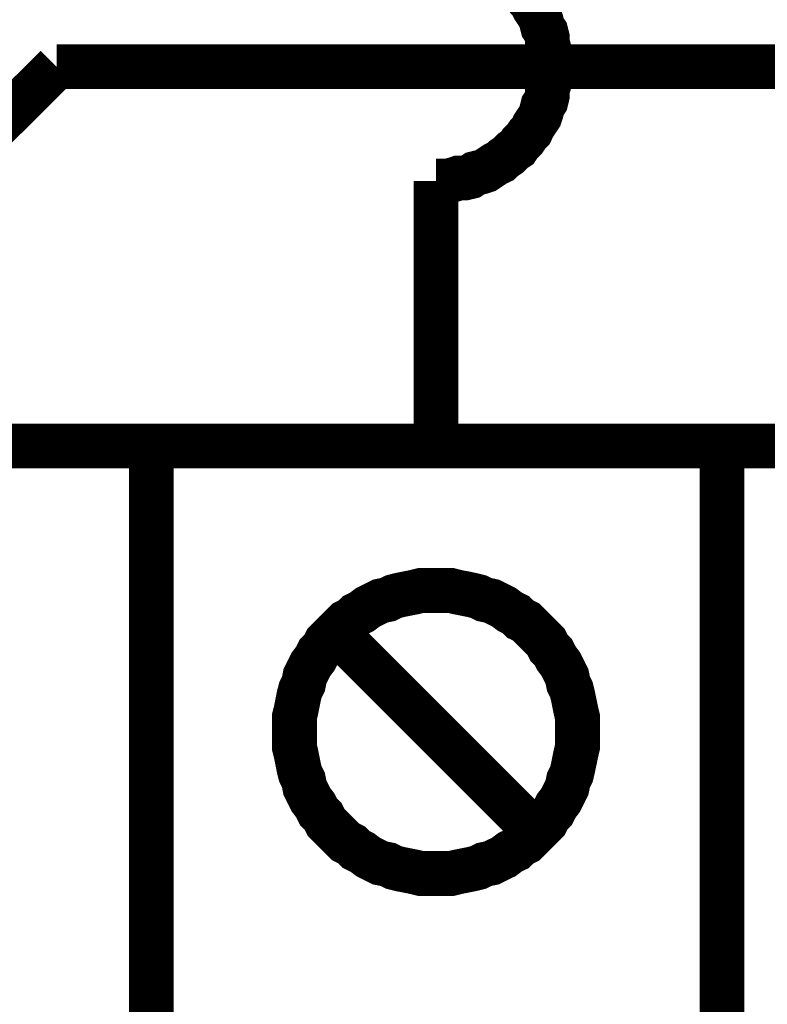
# Model space of a CAD drawing. Extents: x 0 to 17, y 0 to 11.
# Tile 23 of 49: x 4.991 to 5.187, y 5.753 to 6.012. Entities that reach past the tile are written whole.
import ezdxf

# ---------------------------------------------------------------- set-up
doc = ezdxf.new("R2010")
doc.units = 0
doc.layers.add('SHEET', color=255, linetype='CONTINUOUS')

msp = doc.modelspace()

# ---------------------------------------------------------------- linework, layer by layer
at = {"layer": 'SHEET', "const_width": 0.0118}
for points in [[(5.13033, 5.99978), (5.13033, 6.00137), (5.13033, 6.00295), (5.12994, 6.00454), (5.12954, 6.00572), (5.12954, 6.00731), (5.12915, 6.00889), (5.12835, 6.01008), (5.12796, 6.01166), (5.12756, 6.01285), (5.12677, 6.01404), (5.12598, 6.01523), (5.12519, 6.01681), (5.12439, 6.01761), (5.1236, 6.01879)], [(5.00044, 5.99978), (4.90025, 5.89999)], [(5.20043, 5.99978), (5.00044, 5.99978)], [(5.10024, 5.96969), (5.10182, 5.96969), (5.10341, 5.96969), (5.10499, 5.97008), (5.10618, 5.97048), (5.10776, 5.97048), (5.10935, 5.97087), (5.11053, 5.97167), (5.11212, 5.97206), (5.11331, 5.97246), (5.11449, 5.97325), (5.11568, 5.97404), (5.11727, 5.97483), (5.11806, 5.97563), (5.11925, 5.97642), (5.12043, 5.97761), (5.12162, 5.9784), (5.12241, 5.97959), (5.1236, 5.98077), (5.12439, 5.98196), (5.12519, 5.98275), (5.12598, 5.98434), (5.12677, 5.98553), (5.12756, 5.98672), (5.12796, 5.9879), (5.12835, 5.98949), (5.12915, 5.99068), (5.12954, 5.99226), (5.12954, 5.99384), (5.12994, 5.99503), (5.13033, 5.99662), (5.13033, 5.9982), (5.13033, 5.99978)], [(5.10024, 5.96969), (5.10024, 5.89999)], [(5.62535, 5.89999), (4.37514, 5.89999)], [(5.06301, 5.82474), (5.06301, 5.82672), (5.06301, 5.8287), (5.06341, 5.83029), (5.0638, 5.83227), (5.0642, 5.83425), (5.0646, 5.83583), (5.06539, 5.83741), (5.06578, 5.83939), (5.06658, 5.84098), (5.06737, 5.84256), (5.06856, 5.84415), (5.06935, 5.84573), (5.07054, 5.84692), (5.07133, 5.8485), (5.07252, 5.84969), (5.0737, 5.85088), (5.07529, 5.85246), (5.07648, 5.85365), (5.07806, 5.85444), (5.07925, 5.85563), (5.08083, 5.85642), (5.08242, 5.85761), (5.084, 5.8584), (5.08559, 5.85919), (5.08757, 5.85959), (5.08915, 5.86038), (5.09073, 5.86078), (5.09271, 5.86118), (5.09469, 5.86157), (5.09628, 5.86197), (5.09826, 5.86197), (5.10024, 5.86197)], [(5.10024, 5.86197), (5.09826, 5.86197), (5.09628, 5.86197), (5.09469, 5.86157), (5.09271, 5.86118), (5.09073, 5.86078), (5.08915, 5.86038), (5.08757, 5.85959), (5.08559, 5.85919), (5.084, 5.8584), (5.08242, 5.85761), (5.08083, 5.85642), (5.07925, 5.85563), (5.07806, 5.85444), (5.07648, 5.85365), (5.07529, 5.85246), (5.0737, 5.85088), (5.07252, 5.84969), (5.07133, 5.8485), (5.07054, 5.84692), (5.06935, 5.84573), (5.06856, 5.84415), (5.06737, 5.84256), (5.06658, 5.84098), (5.06578, 5.83939), (5.06539, 5.83741), (5.0646, 5.83583), (5.0642, 5.83425), (5.0638, 5.83227), (5.06341, 5.83029), (5.06301, 5.8287), (5.06301, 5.82672), (5.06301, 5.82474)], [(5.10024, 5.86197), (5.10222, 5.86197), (5.1042, 5.86197), (5.10578, 5.86157), (5.10776, 5.86118), (5.10974, 5.86078), (5.11133, 5.86038), (5.11291, 5.85959), (5.11489, 5.85919), (5.11647, 5.8584), (5.11806, 5.85761), (5.11964, 5.85642), (5.12123, 5.85563), (5.12241, 5.85444), (5.124, 5.85365), (5.12519, 5.85246), (5.12677, 5.85088), (5.12796, 5.84969), (5.12915, 5.8485), (5.12994, 5.84692), (5.13113, 5.84573), (5.13192, 5.84415), (5.13311, 5.84256), (5.1339, 5.84098), (5.13469, 5.83939), (5.13509, 5.83741), (5.13588, 5.83583), (5.13627, 5.83425), (5.13667, 5.83227), (5.13707, 5.83029), (5.13746, 5.8287), (5.13746, 5.82672), (5.13746, 5.82474)], [(5.13746, 5.82474), (5.13746, 5.82672), (5.13746, 5.8287), (5.13707, 5.83029), (5.13667, 5.83227), (5.13627, 5.83425), (5.13588, 5.83583), (5.13509, 5.83741), (5.13469, 5.83939), (5.1339, 5.84098), (5.13311, 5.84256), (5.13192, 5.84415), (5.13113, 5.84573), (5.12994, 5.84692), (5.12915, 5.8485), (5.12796, 5.84969), (5.12677, 5.85088), (5.12519, 5.85246), (5.124, 5.85365), (5.12241, 5.85444), (5.12123, 5.85563), (5.11964, 5.85642), (5.11806, 5.85761), (5.11647, 5.8584), (5.11489, 5.85919), (5.11291, 5.85959), (5.11133, 5.86038), (5.10974, 5.86078), (5.10776, 5.86118), (5.10578, 5.86157), (5.1042, 5.86197), (5.10222, 5.86197), (5.10024, 5.86197)], [(5.12519, 5.79979), (5.07529, 5.84969)], [(5.10024, 5.78751), (5.09826, 5.78751), (5.09628, 5.78751), (5.09469, 5.78791), (5.09271, 5.78831), (5.09073, 5.7887), (5.08915, 5.7891), (5.08757, 5.78989), (5.08559, 5.79029), (5.084, 5.79108), (5.08242, 5.79187), (5.08083, 5.79306), (5.07925, 5.79385), (5.07806, 5.79504), (5.07648, 5.79583), (5.07529, 5.79702), (5.0737, 5.7986), (5.07252, 5.79979), (5.07133, 5.80098), (5.07054, 5.80256), (5.06935, 5.80375), (5.06856, 5.80534), (5.06737, 5.80692), (5.06658, 5.8085), (5.06578, 5.81009), (5.06539, 5.81207), (5.0646, 5.81365), (5.0642, 5.81524), (5.0638, 5.81722), (5.06341, 5.8192), (5.06301, 5.82078), (5.06301, 5.82276), (5.06301, 5.82474)], [(5.06301, 5.82474), (5.06301, 5.82276), (5.06301, 5.82078), (5.06341, 5.8192), (5.0638, 5.81722), (5.0642, 5.81524), (5.0646, 5.81365), (5.06539, 5.81207), (5.06578, 5.81009), (5.06658, 5.8085), (5.06737, 5.80692), (5.06856, 5.80534), (5.06935, 5.80375), (5.07054, 5.80256), (5.07133, 5.80098), (5.07252, 5.79979), (5.0737, 5.7986), (5.07529, 5.79702), (5.07648, 5.79583), (5.07806, 5.79504), (5.07925, 5.79385), (5.08083, 5.79306), (5.08242, 5.79187), (5.084, 5.79108), (5.08559, 5.79029), (5.08757, 5.78989), (5.08915, 5.7891), (5.09073, 5.7887), (5.09271, 5.78831), (5.09469, 5.78791), (5.09628, 5.78751), (5.09826, 5.78751), (5.10024, 5.78751)], [(5.13746, 5.82474), (5.13746, 5.82276), (5.13746, 5.82078), (5.13707, 5.8192), (5.13667, 5.81722), (5.13627, 5.81524), (5.13588, 5.81365), (5.13509, 5.81207), (5.13469, 5.81009), (5.1339, 5.8085), (5.13311, 5.80692), (5.13192, 5.80534), (5.13113, 5.80375), (5.12994, 5.80256), (5.12915, 5.80098), (5.12796, 5.79979), (5.12677, 5.7986), (5.12519, 5.79702), (5.124, 5.79583), (5.12241, 5.79504), (5.12123, 5.79385), (5.11964, 5.79306), (5.11806, 5.79187), (5.11647, 5.79108), (5.11489, 5.79029), (5.11291, 5.78989), (5.11133, 5.7891), (5.10974, 5.7887), (5.10776, 5.78831), (5.10578, 5.78791), (5.1042, 5.78751), (5.10222, 5.78751), (5.10024, 5.78751)], [(5.10024, 5.78751), (5.10222, 5.78751), (5.1042, 5.78751), (5.10578, 5.78791), (5.10776, 5.78831), (5.10974, 5.7887), (5.11133, 5.7891), (5.11291, 5.78989), (5.11489, 5.79029), (5.11647, 5.79108), (5.11806, 5.79187), (5.11964, 5.79306), (5.12123, 5.79385), (5.12241, 5.79504), (5.124, 5.79583), (5.12519, 5.79702), (5.12677, 5.7986), (5.12796, 5.79979), (5.12915, 5.80098), (5.12994, 5.80256), (5.13113, 5.80375), (5.13192, 5.80534), (5.13311, 5.80692), (5.1339, 5.8085), (5.13469, 5.81009), (5.13509, 5.81207), (5.13588, 5.81365), (5.13627, 5.81524), (5.13667, 5.81722), (5.13707, 5.8192), (5.13746, 5.82078), (5.13746, 5.82276), (5.13746, 5.82474)], [(5.13746, 5.82474), (5.13746, 5.82474), (5.13746, 5.82474), (5.13746, 5.82474), (5.13746, 5.82474), (5.13746, 5.82474), (5.13746, 5.82474), (5.13746, 5.82474), (5.13746, 5.82474), (5.13746, 5.82474), (5.13746, 5.82474), (5.13746, 5.82474), (5.13746, 5.82474), (5.13746, 5.82474), (5.13746, 5.82474), (5.13746, 5.82474), (5.13746, 5.82474), (5.13746, 5.82474), (5.13746, 5.82474), (5.13746, 5.82474), (5.13746, 5.82474), (5.13746, 5.82474), (5.13746, 5.82474), (5.13746, 5.82474), (5.13746, 5.82474), (5.13746, 5.82474), (5.13746, 5.82474), (5.13746, 5.82474), (5.13746, 5.82474), (5.13746, 5.82474), (5.13746, 5.82474), (5.13746, 5.82474), (5.13746, 5.82474)]]:
    msp.add_lwpolyline(points, dxfattribs=at)
msp.add_lwpolyline([(5.02539, 5.89999), (5.17548, 5.89999), (5.17548, 5.5), (5.02539, 5.5), (5.02539, 5.89999)], close=True, dxfattribs=at)

doc.saveas('drawing.dxf')
